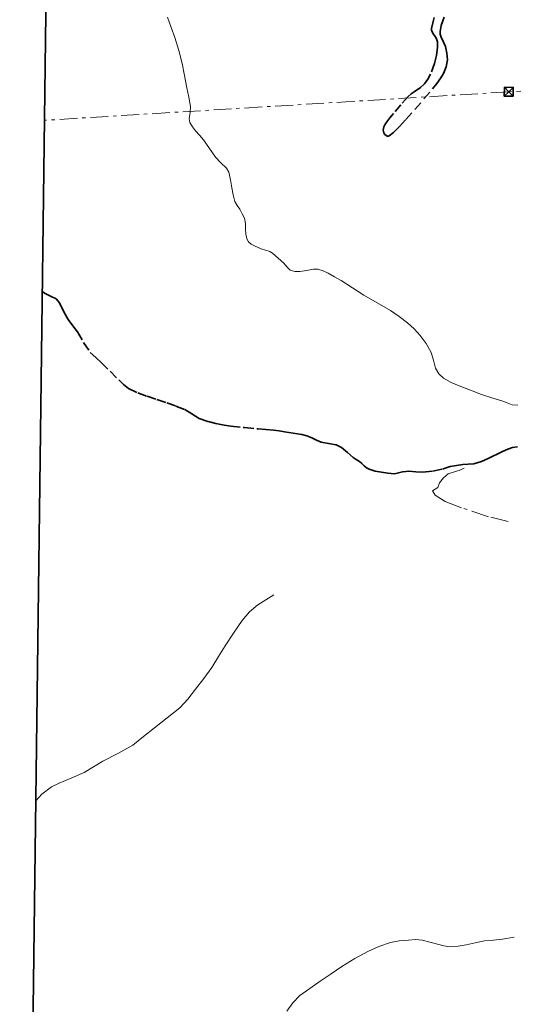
# Model space of a CAD drawing. Header units: metres. Extents: x 407555 to 411072, y 4571682 to 4574038.
# Tile 4 of 67: x 407555 to 407832, y 4572317 to 4572871. Entities that reach past the tile are written whole.
import ezdxf

# ---------------------------------------------------------------- set-up
doc = ezdxf.new("R2010")
doc.units = ezdxf.units.M
doc.header["$MEASUREMENT"] = 0
for name, pattern in [('bt5mv20_liniae', [17.375, 10, -2.75, 1.875, -2.75]), ('bt5mv20_nopinta', [10, 5, -5]), ('bt5mv20_tapia', [17.375, 10, -2.75, 1.875, -2.75]), ('bt5mv20_tlin1', [7, 5.25, -1.75])]:
    doc.linetypes.add(name, pattern=pattern)
doc.layers.get('0').update_dxf_attribs({"lineweight": 15})
for name, color, linetype, lineweight in [('COB02_LN', 7, 'Continuous', 15), ('ELE01_LN', 7, 'Continuous', 15), ('FLU01_LN', 7, 'Continuous', 15), ('TAN01_LN', 7, 'Continuous', 15), ('TOR02_PT', 7, 'Continuous', 15), ('VIA21_LN', 7, 'Continuous', 15), ('VIR01_LN', 7, 'Continuous', 15)]:
    doc.layers.add(name, color=color, linetype=linetype, lineweight=lineweight)

# ---------------------------------------------------------------- blocks, each defined once
blk = doc.blocks.new('TORRE')
at = {"color": 0, "linetype": 'ByBlock', "lineweight": -2}
for points in [[(2.500502, -2.500498, 0), (2.500498, 2.500502, 0), (-2.500502, 2.500498, 0), (0, 0, 0), (2.500498, 2.500502, 0)], [(-2.500502, 2.500498, 0), (-2.500498, -2.500502, 0), (2.500502, -2.500498, 0), (0, 0, 0), (-2.500498, -2.500502, 0)]]:
    blk.add_polyline3d(points, dxfattribs=at)

msp = doc.modelspace()

# ---------------------------------------------------------------- linework, layer by layer
at = {"layer": 'COB02_LN', "color": 7, "linetype": 'bt5mv20_nopinta', "lineweight": 35}
msp.add_polyline3d([(407787.89, 4572872.33, 475.41), (407786.98, 4572869.16, 475.24), (407786.31, 4572866.01, 475.11), (407786.33, 4572865.04, 475.09), (407787.02, 4572863.38, 475.09), (407788.68, 4572860.94, 475.16), (407789.36, 4572859.71, 475.23), (407789.66, 4572858.45, 475.31), (407789.66, 4572855.48, 475.65), (407789.18, 4572850.89, 476.48), (407788.01, 4572846.33, 477.21), (407785.71, 4572840.3, 477.59), (407784.23, 4572837.48, 477.44), (407782.35, 4572834.84, 476.98), (407780.15, 4572832.74, 476.03), (407776.64, 4572830.38, 473.93), (407774.91, 4572829.19, 472.89), (407773.26, 4572827.76, 472.06), (407769.04, 4572823.16, 470.48), (407764.98, 4572818.27, 469.36), (407762.78, 4572815.67, 468.94), (407761.1, 4572813.53, 468.78), (407760.04, 4572811.89, 468.81), (407759.46, 4572810.67, 468.96), (407759.07, 4572808.89, 469.42), (407759.43, 4572807.23, 470.23), (407760.07, 4572806.33, 470.99), (407761.31, 4572805.52, 472.4), (407761.96, 4572805.45, 473.1), (407762.54, 4572805.68, 473.72), (407764.88, 4572807.55, 476.18), (407768.38, 4572810.94, 479.79), (407771.93, 4572814.82, 483.15), (407777, 4572820.5, 487.15), (407782.09, 4572826.37, 490.31), (407786.85, 4572832.03, 492.5), (407789.25, 4572835.06, 493.2), (407791.63, 4572838.32, 493.51), (407793.1, 4572840.71, 493.56), (407794.67, 4572844.47, 493.57), (407795.35, 4572848.35, 493.51), (407795.02, 4572852.16, 493.41), (407794.15, 4572855.92, 493.31), (407793.34, 4572858.04, 493.24), (407791.78, 4572861.2, 493.12), (407791.24, 4572862.78, 493.07), (407791.13, 4572864.37, 493.03), (407791.83, 4572867.76, 493.15), (407793.67, 4572872.85, 493.77)], dxfattribs=at)
at = {"layer": 'ELE01_LN', "color": 1, "linetype": 'bt5mv20_liniae', "lineweight": 15}
msp.add_polyline3d([(411060.04, 4573027.22, 328.65), (410784.49, 4573012.62, 359.04), (410535.01, 4572995.68, 408.81), (410305.28, 4572982.67, 482.22), (410106.54, 4572969.06, 481.26), (409811.81, 4572951.61, 466.46), (409626.85, 4572940.14, 497.21), (409481.37, 4572931.39, 533.09), (409372.24, 4572924.74, 518.51), (409180.88, 4572913.16, 478.36), (408774.89, 4572886.61, 495.11), (408395.19, 4572864.62, 493.85), (408198.83, 4572853.09, 492.1), (408052.44, 4572843.41, 507.75), (407930.81, 4572836.32, 511.64), (407829.79, 4572830.41, 504.31), (407568.41, 4572814.36, 478.69)], dxfattribs=at)
at = {"layer": 'FLU01_LN', "color": 150, "linetype": 'Continuous', "lineweight": 15}
for points in [[(407648.63, 4572832.73, 395.44), (407647.29, 4572839.51, 394.02), (407645.95, 4572846.29, 392.6), (407644.1, 4572853.68, 390.87), (407641.81, 4572860.91, 389.02), (407639.83, 4572866.64, 387.5), (407637.66, 4572872.34, 385.98)], [(407834.98, 4572653.92, 460.52), (407831.76, 4572654.25, 459.89), (407828.85, 4572655.31, 458.82), (407825.91, 4572656.36, 457.9), (407820.23, 4572658.2, 457.11), (407814.56, 4572660.05, 456.33), (407808.22, 4572662.37, 455.43), (407801.91, 4572664.84, 454.53), (407797.4, 4572666.74, 453.97), (407793.04, 4572669.1, 453.39), (407790.44, 4572671.67, 452.86), (407788.66, 4572674.89, 452.3), (407787.43, 4572679.29, 451.59), (407786.14, 4572683.63, 450.84), (407783.29, 4572688.65, 449.72), (407779.87, 4572693.28, 448.44), (407776.47, 4572697, 447.22), (407772.75, 4572700.37, 445.99), (407768.12, 4572703.93, 444.7), (407763.25, 4572707.21, 443.67), (407755.7, 4572711.54, 442.66), (407748.16, 4572715.88, 441.69), (407741.87, 4572720.03, 440.7), (407735.52, 4572724.19, 439.7), (407731.81, 4572726.3, 439.22), (407728.06, 4572728.26, 438.73), (407725.26, 4572729.59, 437.79), (407722.38, 4572730.47, 436.76), (407719.91, 4572730.56, 436.37), (407716.06, 4572729.85, 435.97), (407712.2, 4572729.3, 435.43), (407709.4, 4572729.21, 434.85), (407706.7, 4572730.02, 434.17), (407704.8, 4572731.92, 433.32), (407703.17, 4572733.9, 432.43), (407700.05, 4572736.84, 431.78), (407696.87, 4572739.59, 431.06), (407695.28, 4572740.52, 430.08), (407692.86, 4572741.2, 427.99), (407690.44, 4572741.98, 426.15), (407686.65, 4572743.65, 424.82), (407684.77, 4572744.68, 424.2), (407683.24, 4572745.99, 423.31), (407682.28, 4572747.64, 422.06), (407681.8, 4572750.34, 419.98), (407681.6, 4572753.27, 417.98), (407681.63, 4572756.26, 416.23), (407681.12, 4572759.25, 414.74), (407679.82, 4572761.79, 414.45), (407678.44, 4572764.33, 414.2), (407677.01, 4572766.46, 412.84), (407675.69, 4572768.59, 411.47), (407674.59, 4572772.39, 409.92), (407673.91, 4572776.34, 408.72), (407673.2, 4572780.82, 407.97), (407672.28, 4572785.12, 407.22), (407670.93, 4572787.44, 406.63), (407667.79, 4572790.51, 405.73), (407664.74, 4572793.66, 404.78), (407661.37, 4572798.58, 403.06), (407657.9, 4572803.46, 401.57), (407655.75, 4572805.98, 401.07), (407653.54, 4572808.49, 400.57), (407651.76, 4572810.71, 400.15), (407650.33, 4572813.2, 399.72), (407649.97, 4572815.4, 399.29), (407650.54, 4572818.77, 398.46), (407650.72, 4572822.11, 397.66), (407649.68, 4572827.42, 396.55), (407648.63, 4572832.73, 395.44)], [(407697.55, 4572547.17, 462.64), (407693.1, 4572544.35, 461.31), (407688.65, 4572541.52, 459.97), (407683.83, 4572537.57, 458.53), (407679.81, 4572532.73, 457.17), (407674.94, 4572525.72, 455.27), (407670.26, 4572518.58, 453.39), (407666.46, 4572512.46, 451.89), (407662.6, 4572506.36, 450.5), (407658.14, 4572500.15, 449.34), (407653.45, 4572494.07, 448.25), (407649.25, 4572488.54, 447.02), (407644.58, 4572483.53, 445.47), (407637.48, 4572477.87, 442.65), (407630.33, 4572472.39, 439.73), (407624.25, 4572467.42, 437.71), (407618.14, 4572462.61, 435.64), (407609.84, 4572457.94, 432.66), (407601.39, 4572453.6, 429.26), (407596.14, 4572450.35, 426.81), (407590.89, 4572447.1, 424.36), (407583.78, 4572444.15, 421.35), (407576.67, 4572441.2, 418.33), (407572.48, 4572439.08, 416.39), (407566.88, 4572434.9, 413.21), (407563.52, 4572431.23, 410.76)], [(407832.81, 4572354.47, 461.99), (407826.26, 4572353.43, 461.28), (407821.25, 4572352.87, 460.69), (407816.23, 4572352.33, 460.07), (407810.96, 4572351.34, 459.29), (407805.78, 4572350.25, 458.27), (407801.25, 4572349.36, 456.81), (407796.7, 4572349.06, 455.29), (407793.25, 4572349.64, 454.48), (407789.79, 4572350.52, 453.8), (407785.47, 4572351.69, 453.14), (407781.16, 4572352.78, 452.5), (407777.26, 4572353.08, 451.89), (407773.38, 4572352.88, 450.97), (407768.21, 4572352.39, 448.72), (407763.24, 4572351.4, 446.29), (407756.74, 4572349.25, 443.44), (407750.39, 4572346.36, 440.69), (407743.08, 4572342.4, 437.62), (407735.94, 4572338.02, 434.65), (407729.77, 4572333.85, 432.23), (407723.66, 4572329.68, 429.75), (407717.82, 4572325.66, 426.98), (407712.27, 4572321.63, 424.03), (407708.28, 4572317.58, 421.48), (407704.82, 4572312.86, 418.93)]]:
    msp.add_polyline3d(points, dxfattribs=at)
at = {"layer": 'TAN01_LN', "color": 1, "linetype": 'bt5mv20_tapia', "lineweight": 15}
msp.add_polyline3d([(407829.44, 4572588.43, 479.96), (407818.42, 4572591.18, 479.44), (407803.23, 4572596.25, 477.98), (407794.02, 4572599.8, 477.29), (407788.41, 4572603.27, 477), (407786.87, 4572605.75, 476.65), (407789.93, 4572607.6, 476.29), (407790.85, 4572610.31, 475.82), (407793.03, 4572613.15, 475.1), (407795.74, 4572615.38, 474.54), (407800.35, 4572616.91, 474.05), (407801.93, 4572617.21, 473.88), (407802.73, 4572617.6, 473.69), (407804.71, 4572618.47, 473.72)], dxfattribs=at)
at = {"layer": 'VIA21_LN', "color": 2, "linetype": 'bt5mv20_tlin1', "lineweight": 35}
msp.add_polyline3d([(407567.18, 4572718.22, 496.67), (407568.51, 4572716.98, 496.65), (407571.77, 4572715.39, 496.43), (407575.01, 4572713.76, 496.19), (407576.17, 4572712.55, 496.1), (407577.13, 4572711.18, 496.01), (407579.37, 4572706.6, 495.87), (407581.71, 4572702.13, 495.74), (407584.33, 4572698.68, 495.53), (407586.98, 4572695.25, 495.31), (407590.45, 4572689.28, 495.14), (407594.25, 4572683.6, 494.99), (407597.29, 4572680.77, 494.84), (407600.41, 4572678.02, 494.52), (407605.35, 4572673.13, 493.54), (407610.29, 4572668.24, 492.51), (407612.86, 4572665.67, 492.04), (407615.77, 4572663.34, 491.59), (407620.96, 4572660.84, 491.04), (407626.24, 4572659.04, 490.44), (407631.76, 4572657.18, 489.23), (407637.27, 4572655.32, 487.9), (407642.39, 4572653.47, 486.92), (407647.49, 4572651.49, 486), (407651.5, 4572649.05, 485.27), (407655.51, 4572646.56, 484.6), (407660.56, 4572644.72, 483.92), (407665.77, 4572643.46, 483.3), (407669.59, 4572642.8, 482.89), (407673.43, 4572642.26, 482.51), (407681.08, 4572641.38, 481.83), (407688.74, 4572640.58, 481.32), (407693.11, 4572640.28, 481.17), (407697.47, 4572639.93, 481.07), (407700.49, 4572639.53, 481.07), (407703.51, 4572639.07, 481), (407708.41, 4572638.3, 480.61), (407713.29, 4572637.45, 480.2), (407716.18, 4572636.66, 479.97), (407719.01, 4572635.62, 479.74), (407721.61, 4572634.36, 479.51), (407724.2, 4572633.1, 479.27), (407728.38, 4572632.34, 478.84), (407732.61, 4572631.64, 478.43), (407734.19, 4572630.99, 478.33), (407735.67, 4572630.11, 478.27), (407738.95, 4572627.29, 478.16), (407742.19, 4572624.49, 478.07), (407744, 4572623.36, 478.04), (407745.79, 4572622.2, 478), (407747.14, 4572621.06, 477.92), (407748.47, 4572619.89, 477.82), (407749.78, 4572618.79, 477.71), (407751.21, 4572617.87, 477.58), (407754.62, 4572616.86, 477.17), (407758.14, 4572616.32, 476.75), (407761.82, 4572615.67, 476.42), (407765.48, 4572615.35, 476.09), (407767.69, 4572615.85, 475.86), (407769.92, 4572616.51, 475.62), (407771.78, 4572616.73, 475.41), (407773.64, 4572616.84, 475.22), (407777.57, 4572616.5, 474.88), (407781.5, 4572616.23, 474.55), (407786.99, 4572616.86, 474.08), (407792.43, 4572618.03, 473.61), (407794.65, 4572618.74, 473.31), (407796.88, 4572619.42, 473.02), (407800.37, 4572620.07, 472.75), (407803.88, 4572620.56, 472.48), (407807, 4572620.68, 472.22), (407810.11, 4572620.97, 471.96), (407814.41, 4572622.35, 471.57), (407818.51, 4572624.15, 471.14), (407820.92, 4572625.29, 470.57), (407823.32, 4572626.44, 469.95), (407826.3, 4572627.87, 469.53), (407829.34, 4572629.29, 469.14), (407831.98, 4572630.14, 468.83), (407834.72, 4572630.52, 468.55)], dxfattribs=at)
at = {"layer": 'VIR01_LN', "color": 7, "linetype": 'Continuous', "lineweight": 35, "flags": 128}
msp.add_lwpolyline([(407584.03, 4574038.19), (411071.92, 4573994.66), (411043.52, 4571681.77), (407554.51, 4571725.33)], close=True, dxfattribs=at)

# ---------------------------------------------------------------- block references
at = {"layer": 'TOR02_PT', "color": 1, "linetype": 'Continuous', "lineweight": 35, "xscale": 1.000002, "yscale": 1.000002, "zscale": 1.000002, "rotation": 89.083222}
msp.add_blockref('TORRE', (407829.79, 4572830.41, 504.31), dxfattribs=at)

doc.saveas('drawing.dxf')
